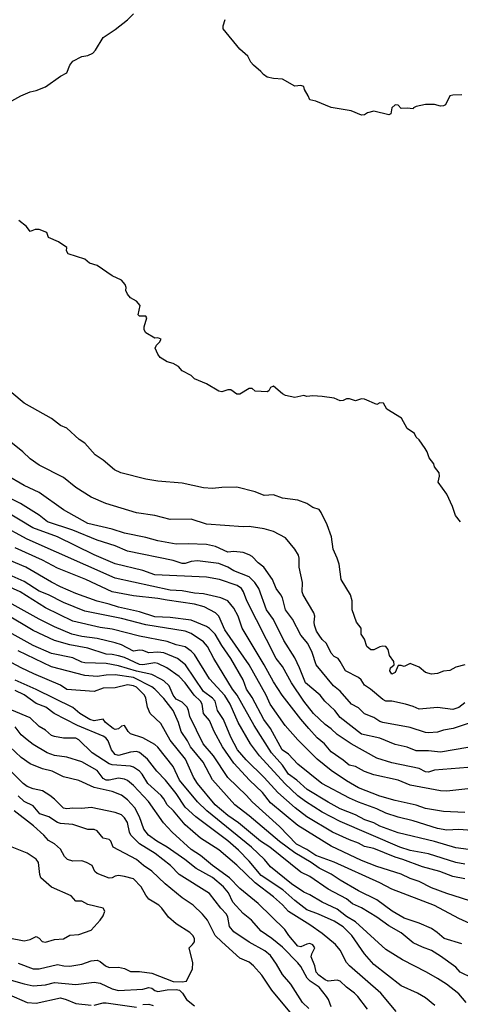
# Model space of a CAD drawing. Header units: metres. Extents: x -51132 to -49532, y -231222 to -229437.
# Tile 224 of 256: x -49958 to -49886, y -230453 to -230291. Entities that reach past the tile are written whole.
import ezdxf

# ---------------------------------------------------------------- set-up
doc = ezdxf.new("R2010")
doc.units = ezdxf.units.M
doc.layers.add('CONTOUR_INDEX', color=1, linetype='Continuous')
doc.layers.add('CONTOUR_INTER', color=3, linetype='Continuous')

msp = doc.modelspace()

# ---------------------------------------------------------------- linework, layer by layer
at = {"layer": 'CONTOUR_INDEX'}
for points, elevation in [([(-49885.58, -230303.14), (-49887.08, -230303.15), (-49887.59, -230303.26), (-49888.26, -230304.76), (-49888.58, -230304.92), (-49889.08, -230304.97), (-49890.08, -230304.71), (-49891.58, -230304.69), (-49893.08, -230305.01), (-49893.53, -230305.26), (-49893.58, -230305.43), (-49894.58, -230305.3), (-49895.58, -230305.37), (-49896.08, -230304.81), (-49896.58, -230304.76), (-49897.12, -230305.26), (-49897.26, -230306.26), (-49897.58, -230306.42), (-49900.08, -230305.82), (-49901.08, -230306.1), (-49901.58, -230306.41), (-49902.08, -230306.45), (-49903.79, -230305.76), (-49907.08, -230305.18), (-49909.58, -230304.16), (-49910.58, -230303.96), (-49910.85, -230303.26), (-49911.48, -230302.26), (-49911.59, -230301.76), (-49912.08, -230301.59), (-49913.08, -230301.69), (-49915.08, -230300.55), (-49916.58, -230300.46), (-49917.58, -230300.19), (-49918.22, -230299.76), (-49918.64, -230299.26), (-49919.85, -230298.26), (-49920.3, -230297.76), (-49920.81, -230296.76), (-49922.08, -230295.63), (-49924.84, -230292.26), (-49924.87, -230291.76), (-49924.5, -230290.76)], 80), ([(-49884.58, -230410.39), (-49889.08, -230411.13), (-49891.08, -230410.92), (-49893.08, -230410.91), (-49894.58, -230410.29), (-49896.58, -230409.89), (-49899.08, -230408.85), (-49902.08, -230408.17), (-49905.58, -230405.42), (-49906.5, -230404.26), (-49908.12, -230402.76), (-49908.9, -230401.76), (-49911.3, -230399.76), (-49912.28, -230397.26), (-49913.08, -230395.64), (-49914.89, -230392.76), (-49916.58, -230389.35), (-49917.69, -230387.76), (-49918.97, -230384.26), (-49919.62, -230383.26), (-49920.58, -230382.34), (-49923.08, -230381.33), (-49924.08, -230380.71), (-49925.58, -230380.14), (-49929.08, -230379.72), (-49930.08, -230379.81), (-49931.08, -230380.14), (-49931.58, -230380.13), (-49933.08, -230379.65), (-49940.58, -230378.11), (-49942.58, -230377.22), (-49945.58, -230376.32), (-49949.58, -230374.66), (-49953.71, -230373.26), (-49955.08, -230372.21), (-49958.18, -230370.26), (-49961.08, -230368.77)], 75), ([(-49881.58, -230427.53), (-49886.58, -230426.88), (-49890.08, -230425.79), (-49896.08, -230424.41), (-49899.08, -230423.28), (-49900.08, -230422.72), (-49901.54, -230422.26), (-49903.08, -230421.45), (-49905.58, -230420.45), (-49907.58, -230419.37), (-49911.01, -230417.26), (-49912.72, -230415.76), (-49914.11, -230414.76), (-49915.09, -230413.26), (-49916.89, -230411.26), (-49919.76, -230406.76), (-49922.55, -230401.76), (-49923.31, -230400.76), (-49926.4, -230395.76), (-49927.43, -230393.76), (-49928.08, -230393.03), (-49930.08, -230391.61), (-49931.08, -230391.25), (-49937.58, -230390.22), (-49941.58, -230389.17), (-49947.58, -230387.94), (-49951.08, -230386.56), (-49953.56, -230385.26), (-49955.08, -230384.66), (-49957.58, -230383.09), (-49962.08, -230381.12)], 70), ([(-49885.58, -230442.64), (-49888.52, -230441.76), (-49889.64, -230440.76), (-49890.58, -230440.12), (-49892.58, -230439.21), (-49895.08, -230438.41), (-49897.06, -230437.26), (-49899.58, -230435.38), (-49902.58, -230433.9), (-49905.58, -230432.17), (-49907.08, -230431.17), (-49909.08, -230430.18), (-49910.38, -230429.26), (-49913.08, -230427.67), (-49915.58, -230425.83), (-49920.58, -230421.57), (-49922.92, -230419.76), (-49926.58, -230415.68), (-49928.14, -230412.76), (-49930.24, -230410.26), (-49930.72, -230409.26), (-49931.76, -230407.76), (-49932.17, -230406.26), (-49933.05, -230404.26), (-49934.58, -230402.3), (-49936.1, -230400.76), (-49936.58, -230400.42), (-49939.58, -230398.85), (-49942.58, -230398.45), (-49944.08, -230398.46), (-49945.58, -230398.71), (-49947.58, -230398.56), (-49953.08, -230397.09), (-49958.58, -230394.48)], 65), ([(-49901.08, -230453.35), (-49902.71, -230451.26), (-49903.25, -230450.76), (-49904.58, -230449.75), (-49905.58, -230448.75), (-49906.08, -230448.59), (-49907.58, -230448.74), (-49908.08, -230448.55), (-49909.12, -230447.76), (-49909.56, -230447.26), (-49909.76, -230446.26), (-49910.37, -230444.76), (-49910.27, -230444.26), (-49909.76, -230443.26), (-49910.08, -230442.77), (-49910.58, -230442.6), (-49911.08, -230442.66), (-49912.08, -230443.13), (-49912.58, -230443), (-49914.05, -230441.26), (-49914.71, -230440.26), (-49919.08, -230436.02), (-49922.08, -230433.55), (-49923.8, -230431.76), (-49926.62, -230429.76), (-49928.58, -230428.11), (-49930.08, -230427.15), (-49933.24, -230424.26), (-49934.64, -230422.76), (-49937.14, -230419.26), (-49939.58, -230416.59), (-49940.58, -230415.77), (-49941.08, -230415.55), (-49942.08, -230415.39), (-49943.58, -230415.71), (-49944.08, -230415.71), (-49944.58, -230415.46), (-49945.58, -230414.13), (-49948.08, -230412.73), (-49950.58, -230411.96), (-49952.58, -230411.7), (-49953.79, -230411.26), (-49956.08, -230409.87), (-49957.08, -230409.13), (-49958.06, -230408.26), (-49959.08, -230406.99)], 60), ([(-49960.08, -230441.62), (-49957.58, -230442.16), (-49956.58, -230441.94), (-49955.58, -230441.43), (-49955.08, -230441.7), (-49954.62, -230442.26), (-49954.08, -230442.33), (-49952.58, -230441.92), (-49951.08, -230441.81), (-49950.08, -230441.18), (-49948.58, -230441.07), (-49946.58, -230440.36), (-49945.07, -230438.76), (-49944.58, -230438.03), (-49944.32, -230437.26), (-49944.58, -230436.75), (-49947.08, -230436.17), (-49948.08, -230435.59), (-49949.08, -230435.62), (-49949.85, -230434.76), (-49953.08, -230433.3), (-49954.81, -230431.76), (-49955.02, -230431.26), (-49955.2, -230429.26), (-49955.58, -230428.69), (-49957.08, -230427.72), (-49960.08, -230426.53)], 55)]:
    msp.add_lwpolyline(points, dxfattribs=dict(at, elevation=elevation))
at = {"layer": 'CONTOUR_INTER'}
for points, elevation in [([(-49959.58, -230304.13), (-49958.12, -230303.26), (-49956.58, -230302.6), (-49955.58, -230302.41), (-49954.08, -230301.79), (-49951.58, -230300.04), (-49950.58, -230299.52), (-49950.05, -230298.26), (-49949.58, -230297.58), (-49948.08, -230296.81), (-49947.08, -230296.64), (-49946.3, -230296.26), (-49945.82, -230295.76), (-49944.58, -230293.71), (-49942.58, -230292.41), (-49940.58, -230290.81), (-49939.58, -230289.79)], 79), ([(-49885.83, -230373.26), (-49886.64, -230372.26), (-49887.13, -230370.76), (-49888.07, -230368.76), (-49889.47, -230366.76), (-49889.26, -230365.76), (-49889.29, -230365.26), (-49890.07, -230364.26), (-49890.19, -230363.76), (-49890.95, -230362.76), (-49891.28, -230361.76), (-49891.6, -230361.26), (-49892.58, -230359.83), (-49893.08, -230359.39), (-49893.39, -230358.76), (-49894.58, -230357.97), (-49895.53, -230356.26), (-49897.95, -230354.76), (-49898.46, -230353.76), (-49899.08, -230353.73), (-49899.58, -230354.02), (-49901.58, -230353.14), (-49902.08, -230353.07), (-49903.08, -230353.39), (-49904.08, -230353.1), (-49904.58, -230353.1), (-49905.08, -230353.33), (-49905.58, -230353.39), (-49906.58, -230352.98), (-49908.58, -230352.67), (-49910.08, -230352.58), (-49911.08, -230352.68), (-49911.58, -230352.53), (-49913.08, -230352.85), (-49914.58, -230352.51), (-49915.07, -230352.26), (-49916.58, -230350.97), (-49917.08, -230351.22), (-49917.33, -230351.76), (-49917.58, -230351.95), (-49919.58, -230351.83), (-49920.08, -230351.35), (-49920.58, -230351.37), (-49922.08, -230352.33), (-49922.58, -230352.31), (-49923.58, -230351.58), (-49924.08, -230351.59), (-49925.08, -230351.93), (-49925.58, -230351.83), (-49927.58, -230350.6), (-49929.58, -230349.78), (-49930.13, -230349.26), (-49931.58, -230348.47), (-49932.18, -230347.76), (-49933.08, -230347.25), (-49934.08, -230346.99), (-49935.22, -230346.26), (-49935.59, -230345.76), (-49936.04, -230344.76), (-49935.82, -230344.26), (-49935.3, -230343.76), (-49935.04, -230343.26), (-49935.58, -230343.06), (-49936.08, -230343.1), (-49937.58, -230342.23), (-49937.84, -230341.76), (-49937.81, -230341.26), (-49937.41, -230339.76), (-49937.58, -230339.5), (-49938.58, -230339.51), (-49938.83, -230339.26), (-49938.52, -230337.76), (-49939.08, -230337.01), (-49940.08, -230336.45), (-49940.58, -230335.87), (-49940.84, -230335.26), (-49940.8, -230334.76), (-49940.96, -230334.26), (-49941.58, -230333.6), (-49943.08, -230332.88), (-49945.58, -230331.15), (-49946.81, -230330.76), (-49947.58, -230330.15), (-49950.36, -230329.26), (-49950.62, -230328.76), (-49950.58, -230328.19), (-49951.94, -230327.26), (-49953.58, -230326.55), (-49953.84, -230325.76), (-49955.08, -230325.26), (-49955.79, -230325.26), (-49956.58, -230325.59), (-49957.19, -230324.76), (-49958.46, -230323.76)], 79), ([(-49885.08, -230396.77), (-49886.58, -230397.17), (-49887.58, -230397.72), (-49888.58, -230397.81), (-49889.58, -230398.2), (-49890.58, -230398.3), (-49891.58, -230398.02), (-49892.58, -230397.17), (-49894.08, -230396.56), (-49895.08, -230397.08), (-49895.58, -230396.91), (-49896.08, -230396.91), (-49896.58, -230398.04), (-49897.08, -230398.31), (-49897.44, -230397.76), (-49897.31, -230397.26), (-49896.72, -230396.76), (-49896.78, -230396.26), (-49897.48, -230395.26), (-49897.72, -230394.26), (-49898.08, -230393.79), (-49898.58, -230393.73), (-49899.08, -230393.82), (-49900.08, -230394.31), (-49900.58, -230394.32), (-49901.22, -230393.76), (-49901.58, -230392.57), (-49902.12, -230391.76), (-49902.17, -230390.76), (-49902.92, -230389.76), (-49903.64, -230387.76), (-49903.63, -230386.26), (-49903.91, -230385.26), (-49905.42, -230382.76), (-49905.79, -230380.26), (-49906.08, -230379.26), (-49906.77, -230377.76), (-49907.05, -230375.76), (-49907.76, -230373.76), (-49908.73, -230371.76), (-49909.08, -230371.28), (-49910.08, -230370.92), (-49911.08, -230370.29), (-49912.58, -230369.73), (-49915.08, -230369.39), (-49916.58, -230368.86), (-49918.08, -230368.96), (-49919.58, -230368.33), (-49922.58, -230367.58), (-49925.08, -230367.63), (-49926.58, -230367.79), (-49928.08, -230367.7), (-49931.58, -230366.94), (-49935.58, -230366.6), (-49937.58, -230366.25), (-49941.67, -230365.26), (-49942.72, -230364.76), (-49944.58, -230363.13), (-49945.88, -230362.26), (-49947.58, -230360.36), (-49948.52, -230359.76), (-49950.58, -230357.88), (-49951.58, -230357.47), (-49953.08, -230356.28), (-49957.55, -230353.76), (-49959.58, -230352.07)], 78), ([(-49885.08, -230403.02), (-49886.08, -230403.77), (-49887.08, -230404.14), (-49889.58, -230403.79), (-49892.58, -230404.09), (-49893.58, -230403.64), (-49894.88, -230403.26), (-49897.08, -230402.76), (-49898.08, -230402.77), (-49898.58, -230402.5), (-49900.62, -230400.76), (-49901.58, -230400.1), (-49902.16, -230399.26), (-49902.58, -230398.89), (-49904.74, -230397.76), (-49905.58, -230396.21), (-49905.94, -230395.76), (-49906.58, -230395.41), (-49907.08, -230394.89), (-49907.87, -230393.26), (-49908.58, -230392.6), (-49909.08, -230391.93), (-49909.48, -230391.26), (-49909.81, -230390.26), (-49909.89, -230389.76), (-49909.75, -230388.76), (-49909.91, -230388.26), (-49911.7, -230385.26), (-49911.85, -230384.76), (-49911.8, -230383.26), (-49912.32, -230380.76), (-49912.33, -230379.26), (-49912.47, -230378.76), (-49913.08, -230377.76), (-49914.58, -230375.9), (-49916.58, -230374.86), (-49918.08, -230374.44), (-49920.58, -230374.06), (-49921.58, -230374.13), (-49927.58, -230373.68), (-49930.08, -230372.84), (-49933.58, -230372.88), (-49936.08, -230372.27), (-49939.08, -230371.79), (-49944.13, -230370.26), (-49946.58, -230369.25), (-49949.08, -230367.64), (-49951.08, -230365.99), (-49955.08, -230363.98), (-49956.58, -230362.95), (-49957.79, -230361.76), (-49960.32, -230359.76)], 77), ([(-49884.08, -230406.28), (-49887.01, -230407.26), (-49888.58, -230407.51), (-49889.58, -230407.86), (-49891.08, -230407.93), (-49891.58, -230407.88), (-49894.08, -230407.1), (-49898.58, -230406.25), (-49899.08, -230406.08), (-49900.08, -230405.41), (-49901.58, -230404.84), (-49902.58, -230403.87), (-49903.75, -230403.26), (-49905.58, -230401.11), (-49906.71, -230400.26), (-49909.54, -230396.76), (-49910.23, -230394.76), (-49910.92, -230393.26), (-49912.08, -230391.92), (-49913.46, -230389.26), (-49914.57, -230387.76), (-49915.08, -230385.76), (-49915.34, -230385.26), (-49916.15, -230384.26), (-49916.72, -230382.76), (-49918.14, -230380.76), (-49919.08, -230380.02), (-49920.08, -230378.97), (-49920.58, -230378.7), (-49921.58, -230378.35), (-49923.08, -230378.17), (-49924.08, -230378.25), (-49926.08, -230377.36), (-49927.58, -230377.02), (-49930.58, -230376.88), (-49932.58, -230376.95), (-49935.58, -230376.43), (-49937.58, -230375.84), (-49941.08, -230375.16), (-49943.08, -230374.47), (-49947.08, -230373.57), (-49951.08, -230371.33), (-49955.08, -230368.47), (-49957.58, -230367.31), (-49960.58, -230365.56)], 76), ([(-49884.58, -230413.67), (-49890.08, -230414.07), (-49891.08, -230414.4), (-49891.58, -230414.38), (-49892.58, -230413.83), (-49897.08, -230412.86), (-49899.58, -230412.11), (-49903.79, -230409.76), (-49906.08, -230408.25), (-49907.08, -230407.31), (-49908.08, -230406.6), (-49909.96, -230404.76), (-49911.58, -230402.78), (-49913.58, -230399.72), (-49915.08, -230397.04), (-49916.13, -230395.76), (-49920.94, -230386.26), (-49921.48, -230384.76), (-49921.83, -230384.26), (-49922.53, -230383.76), (-49925.43, -230382.76), (-49927.58, -230382.4), (-49936.08, -230381.98), (-49938.08, -230381.29), (-49942.58, -230380.17), (-49946.08, -230378.69), (-49952.08, -230375.76), (-49956.15, -230374.26), (-49960.58, -230371.56)], 74), ([(-49884.58, -230417.15), (-49888.08, -230417.55), (-49889.08, -230417.48), (-49894.08, -230416.57), (-49896.08, -230415.73), (-49900.08, -230414.86), (-49901.58, -230414.32), (-49903.08, -230413.51), (-49904.12, -230413.26), (-49905.08, -230412.44), (-49907.08, -230411.06), (-49908.2, -230409.76), (-49909.36, -230408.76), (-49910.78, -230407.26), (-49912.08, -230405.72), (-49915.12, -230401.76), (-49916.58, -230399.57), (-49918.08, -230396.78), (-49921.7, -230390.76), (-49922.38, -230388.76), (-49923.08, -230387.45), (-49924.08, -230386.28), (-49925.25, -230385.76), (-49928.08, -230385.09), (-49929.58, -230385), (-49931.58, -230384.63), (-49933.58, -230384.51), (-49942.58, -230382.52), (-49957.08, -230376.14), (-49961.58, -230373.71)], 73), ([(-49885.08, -230421.06), (-49888.58, -230420.9), (-49891.58, -230420.39), (-49893.08, -230419.85), (-49896.58, -230419.08), (-49899.08, -230418.38), (-49902.58, -230417.01), (-49904.58, -230415.83), (-49907.08, -230414.14), (-49909.38, -230412.26), (-49912.58, -230409.1), (-49914.66, -230406.76), (-49917.12, -230403.26), (-49917.75, -230401.76), (-49920.59, -230396.76), (-49924.58, -230391.05), (-49925.53, -230388.76), (-49926.08, -230388.23), (-49927.95, -230387.26), (-49929.58, -230386.81), (-49934.08, -230386.18), (-49935.58, -230385.86), (-49939.58, -230385.43), (-49943.08, -230384.77), (-49947.41, -230382.76), (-49952.08, -230380.88), (-49954.58, -230379.58), (-49959.08, -230377.58)], 72), ([(-49881.08, -230424.2), (-49886.08, -230423.82), (-49888.08, -230423.97), (-49889.58, -230423.7), (-49893.58, -230422.41), (-49896.08, -230421.81), (-49898.08, -230421.17), (-49899.58, -230420.43), (-49902.58, -230419.37), (-49904.08, -230418.69), (-49908.61, -230416.26), (-49912.58, -230413.12), (-49914.08, -230411.46), (-49915.12, -230410.76), (-49917.06, -230407.26), (-49918.13, -230405.76), (-49920.08, -230402.17), (-49921.02, -230400.76), (-49921.58, -230399.25), (-49923.58, -230395.73), (-49925.08, -230393.59), (-49926.17, -230391.76), (-49927.08, -230390.79), (-49927.58, -230390.47), (-49930.08, -230389.42), (-49933.58, -230388.98), (-49936.08, -230388.89), (-49938.58, -230388.09), (-49942.08, -230387.31), (-49943.58, -230386.8), (-49945.58, -230386.31), (-49949.08, -230385.05), (-49951.58, -230383.96), (-49953.08, -230383.21), (-49957.29, -230380.76), (-49961.08, -230379.15)], 71), ([(-49885.08, -230429.54), (-49886.58, -230429.27), (-49891.08, -230427.82), (-49894.08, -230427.29), (-49895.81, -230426.76), (-49905.58, -230422.52), (-49908.58, -230420.97), (-49911.29, -230419.26), (-49912.58, -230418.3), (-49914.71, -230416.26), (-49918.88, -230411.76), (-49920.33, -230409.76), (-49922.35, -230406.26), (-49923.71, -230403.26), (-49924.58, -230401.81), (-49927.08, -230399.06), (-49929.58, -230395.07), (-49930.08, -230394.53), (-49931.08, -230393.84), (-49932.58, -230393.47), (-49934.08, -230392.94), (-49938.58, -230392.08), (-49943.08, -230390.91), (-49945.08, -230390.63), (-49949.58, -230389.62), (-49954.08, -230387.39), (-49958.22, -230384.76), (-49961.58, -230383.32)], 69), ([(-49885.08, -230431.94), (-49887.08, -230431.57), (-49889.21, -230430.76), (-49892.08, -230430), (-49895.27, -230428.76), (-49896.58, -230428.41), (-49900.08, -230426.98), (-49901.58, -230426.64), (-49902.58, -230426.1), (-49904.08, -230425.56), (-49906.87, -230424.26), (-49911.08, -230421.74), (-49913.02, -230420.26), (-49915.87, -230417.76), (-49918.08, -230415.32), (-49921.08, -230412.39), (-49922.47, -230410.76), (-49923.58, -230408.69), (-49924.77, -230405.76), (-49925.78, -230404.26), (-49926.16, -230402.76), (-49926.58, -230402.24), (-49928.08, -230401.18), (-49931.02, -230396.76), (-49932.38, -230395.76), (-49934.58, -230394.8), (-49935.58, -230394.72), (-49937.08, -230394.82), (-49938.08, -230394.44), (-49938.58, -230394.39), (-49939.58, -230394.51), (-49941.58, -230393.51), (-49942.58, -230393.17), (-49945.58, -230392.48), (-49948.08, -230392.15), (-49949.76, -230391.76), (-49952.58, -230390.54), (-49955.08, -230389.29), (-49961.58, -230385.73)], 68), ([(-49883.08, -230435.97), (-49888.08, -230434.35), (-49890.58, -230433.4), (-49892.58, -230432.38), (-49894.08, -230431.87), (-49895.58, -230431.17), (-49899.58, -230429.9), (-49902.08, -230428.93), (-49907.08, -230426.59), (-49912.58, -230423.21), (-49917.08, -230419.47), (-49918.38, -230417.76), (-49920.5, -230415.76), (-49923.08, -230412.94), (-49924.93, -230410.26), (-49926.3, -230407.76), (-49927.08, -230405.94), (-49928.09, -230404.76), (-49928.29, -230403.26), (-49928.57, -230402.76), (-49929.59, -230401.76), (-49931.07, -230399.76), (-49932.08, -230398.7), (-49934.12, -230397.26), (-49935.58, -230396.56), (-49936.08, -230396.44), (-49938.08, -230396.76), (-49938.58, -230396.73), (-49941.08, -230395.6), (-49942.08, -230395.28), (-49943.08, -230395.07), (-49944.08, -230395.05), (-49947.08, -230394.04), (-49950.08, -230393.49), (-49952.58, -230392.78), (-49956.08, -230391.15), (-49960.58, -230388.47)], 67), ([(-49883.08, -230439.86), (-49886.08, -230438.49), (-49890.08, -230436.31), (-49897.08, -230433.63), (-49899.08, -230432.6), (-49906.58, -230429.23), (-49909.58, -230428.11), (-49911.08, -230427.1), (-49912.77, -230426.26), (-49915.58, -230423.33), (-49920.08, -230419.32), (-49921, -230418.26), (-49924.08, -230415.3), (-49926.45, -230411.76), (-49928.11, -230409.76), (-49930.34, -230405.26), (-49930.52, -230404.26), (-49930.78, -230403.76), (-49931.58, -230402.93), (-49932.58, -230402.4), (-49933.08, -230401.76), (-49933.73, -230400.26), (-49934.58, -230399.43), (-49935.08, -230399.13), (-49936.58, -230398.36), (-49939.08, -230397.85), (-49942.08, -230396.92), (-49944.08, -230396.59), (-49947.58, -230396.43), (-49948.08, -230396.34), (-49949.58, -230395.62), (-49953.08, -230394.91), (-49956.08, -230393.63), (-49961.58, -230390.61)], 66), ([(-49883.83, -230448.26), (-49885.86, -230447.26), (-49886.58, -230446.45), (-49889.08, -230444.63), (-49890.58, -230443.71), (-49892.08, -230443.2), (-49893.58, -230442.47), (-49895.58, -230440.84), (-49897.58, -230439.65), (-49899.58, -230438.24), (-49902.08, -230436.73), (-49903.58, -230436.07), (-49904.54, -230435.26), (-49907.58, -230433.63), (-49910.58, -230431.58), (-49912.08, -230430.87), (-49917.17, -230426.76), (-49918.69, -230425.76), (-49922.32, -230422.76), (-49924.08, -230421.55), (-49926.17, -230419.76), (-49929.08, -230416.28), (-49929.7, -230415.26), (-49931.05, -230412.26), (-49933.58, -230409.16), (-49935.08, -230406.41), (-49936.86, -230404.76), (-49937.31, -230403.76), (-49937.57, -230402.26), (-49937.78, -230401.76), (-49939.08, -230400.47), (-49939.58, -230400.23), (-49940.58, -230400.06), (-49942.58, -230400.57), (-49944.58, -230400.59), (-49946.08, -230401.14), (-49950.58, -230400.86), (-49951.58, -230400.12), (-49955.97, -230398.26), (-49958.08, -230397.29), (-49959.58, -230396.43)], 64), ([(-49884.87, -230452.26), (-49886.08, -230450.85), (-49888.12, -230449.26), (-49889.58, -230448.32), (-49891.38, -230447.26), (-49895.35, -230445.26), (-49898.08, -230443.54), (-49903.08, -230439.01), (-49904.58, -230438.12), (-49906.08, -230436.93), (-49908.58, -230435.77), (-49910.58, -230434.56), (-49911.58, -230434.12), (-49913.58, -230432.76), (-49917.08, -230429.96), (-49918.02, -230428.76), (-49920.19, -230426.76), (-49927.53, -230420.76), (-49929.08, -230419.27), (-49932.03, -230415.76), (-49933.08, -230413.49), (-49935.58, -230410.33), (-49936.08, -230409.89), (-49938.08, -230408.8), (-49940.08, -230408.12), (-49940.49, -230407.76), (-49941.08, -230406.73), (-49941.58, -230406.84), (-49942.08, -230407.31), (-49942.58, -230407.41), (-49942.93, -230407.26), (-49944.18, -230406.26), (-49944.58, -230405.71), (-49946.08, -230405.96), (-49946.75, -230405.76), (-49948.43, -230404.76), (-49949.58, -230403.82), (-49955.58, -230400.82), (-49959.08, -230399.32)], 63), ([(-49890.02, -230452.76), (-49891.58, -230451.51), (-49892.87, -230450.76), (-49895.58, -230449.54), (-49900.08, -230446.05), (-49901.61, -230444.26), (-49903.66, -230441.26), (-49905.08, -230439.83), (-49906.58, -230438.93), (-49909.16, -230437.76), (-49911.08, -230437.04), (-49913.08, -230435.51), (-49915.05, -230433.76), (-49918.58, -230431.39), (-49920.58, -230429.04), (-49922.34, -230427.26), (-49924.08, -230425.71), (-49929.34, -230421.76), (-49931.08, -230420.17), (-49932.58, -230417.9), (-49934.34, -230415.76), (-49935.73, -230414.26), (-49937.29, -230412.26), (-49938.58, -230411.18), (-49939.08, -230411.05), (-49940.08, -230411.13), (-49942.08, -230411.68), (-49942.58, -230411.5), (-49943.22, -230410.76), (-49943.75, -230409.26), (-49944.14, -230408.76), (-49944.58, -230408.49), (-49948.82, -230406.76), (-49952.62, -230404.76), (-49954.03, -230403.76), (-49955.58, -230403.11), (-49957.58, -230401.73), (-49959.08, -230400.98)], 62), ([(-49896.39, -230453.76), (-49898.93, -230450.76), (-49904.07, -230446.26), (-49904.58, -230445.69), (-49905.58, -230443.69), (-49906.36, -230442.76), (-49908.58, -230440.93), (-49910.58, -230439.48), (-49914.08, -230437.31), (-49915.08, -230436.23), (-49916.58, -230434.92), (-49919.58, -230432.63), (-49922.58, -230429.69), (-49925.58, -230427.18), (-49928.58, -230425.26), (-49931.08, -230423.1), (-49933.03, -230420.76), (-49934.04, -230419.76), (-49934.58, -230418.8), (-49935.04, -230418.26), (-49937.25, -230416.26), (-49938.16, -230414.76), (-49938.63, -230414.26), (-49939.58, -230413.6), (-49940.08, -230413.45), (-49943.08, -230413.21), (-49943.58, -230413.05), (-49946.37, -230411.26), (-49948.58, -230409.11), (-49949.08, -230408.84), (-49951.08, -230408.84), (-49952.58, -230408.58), (-49953.08, -230408.37), (-49954.08, -230407.54), (-49955.08, -230406.92), (-49956.58, -230405.48), (-49959.58, -230404.23)], 61), ([(-49907.08, -230452.98), (-49907.51, -230451.76), (-49907.82, -230451.26), (-49909.08, -230449.77), (-49910.53, -230448.76), (-49911.03, -230448.26), (-49912.08, -230446.37), (-49912.56, -230445.76), (-49915.08, -230443.19), (-49916.84, -230441.76), (-49918.58, -230440.56), (-49920.2, -230438.76), (-49921.58, -230437.67), (-49923.24, -230435.76), (-49923.94, -230434.26), (-49924.8, -230433.26), (-49926.58, -230431.72), (-49929.27, -230430.26), (-49931.15, -230428.76), (-49934.08, -230426.75), (-49935.77, -230425.76), (-49937.11, -230424.76), (-49937.9, -230423.76), (-49938.61, -230421.76), (-49939.38, -230420.26), (-49940.58, -230418.97), (-49941.58, -230418.21), (-49943.08, -230417.61), (-49946.08, -230416.95), (-49948.58, -230415.78), (-49951.08, -230415.18), (-49952.96, -230414.26), (-49954.58, -230413.89), (-49956.58, -230413.03), (-49958.08, -230412.01), (-49959.92, -230410.26)], 59), ([(-49910.77, -230453.26), (-49911.78, -230452.26), (-49913.72, -230449.26), (-49915.08, -230447.67), (-49916.08, -230445.95), (-49917.08, -230444.54), (-49917.99, -230443.76), (-49920.58, -230442.35), (-49923.08, -230440.67), (-49923.79, -230439.76), (-49924.05, -230438.26), (-49924.32, -230437.76), (-49925.23, -230436.76), (-49927.08, -230434.33), (-49932.08, -230431.22), (-49933.53, -230429.76), (-49936.04, -230427.76), (-49938.58, -230426.22), (-49940.01, -230424.76), (-49940.25, -230424.26), (-49940.58, -230422.69), (-49941.08, -230421.91), (-49941.58, -230421.45), (-49942.58, -230421.07), (-49946.58, -230420.23), (-49948.08, -230420.4), (-49949.58, -230420.33), (-49950.58, -230420.47), (-49951.08, -230420.33), (-49952.58, -230418.84), (-49953.33, -230418.26), (-49954.58, -230417.48), (-49956.08, -230417.17), (-49957.08, -230416.76), (-49957.73, -230416.26), (-49959.58, -230414.41)], 58), ([(-49913.07, -230454.76), (-49916.83, -230450.26), (-49918.46, -230447.76), (-49919.83, -230446.26), (-49920.58, -230445.63), (-49922.08, -230444.97), (-49925.08, -230442.32), (-49926.14, -230441.26), (-49927.44, -230438.76), (-49928.25, -230437.76), (-49929.8, -230436.26), (-49931.58, -230435.06), (-49934.37, -230432.76), (-49936.58, -230430.67), (-49937.96, -230429.76), (-49939.08, -230428.75), (-49942.94, -230426.76), (-49943.34, -230425.76), (-49943.58, -230425.51), (-49944.58, -230425.24), (-49945.58, -230424.05), (-49946.08, -230423.85), (-49947.08, -230423.83), (-49949.58, -230423.04), (-49951.58, -230422.86), (-49952.08, -230422.68), (-49953.54, -230421.76), (-49954.99, -230421.26), (-49956.08, -230419.97), (-49957.56, -230419.26), (-49958.58, -230418.31)], 57), ([(-49958.58, -230445.78), (-49956.08, -230446.71), (-49955.08, -230446.74), (-49952.08, -230446.05), (-49951.06, -230446.26), (-49950.08, -230446.29), (-49948.08, -230445.98), (-49946.58, -230445.43), (-49945.58, -230445.31), (-49945.08, -230445.51), (-49944.18, -230446.26), (-49943.58, -230446.53), (-49942.08, -230446.45), (-49941.08, -230446.69), (-49940.08, -230447.19), (-49938.58, -230447.15), (-49936.58, -230447.44), (-49933.08, -230448.79), (-49931.58, -230448.89), (-49930.87, -230448.76), (-49929.91, -230446.76), (-49929.81, -230445.76), (-49930.46, -230443.26), (-49929.86, -230442.76), (-49929.58, -230442.3), (-49929.58, -230441.76), (-49929.81, -230441.26), (-49930.3, -230440.76), (-49932.58, -230439.35), (-49933.86, -230438.26), (-49934.94, -230436.76), (-49935.43, -230436.26), (-49937.08, -230435.27), (-49937.58, -230434.62), (-49938.31, -230433.26), (-49939.58, -230431.95), (-49941.08, -230431.54), (-49942.08, -230431.4), (-49942.58, -230431.49), (-49943.08, -230431.77), (-49943.58, -230431.82), (-49945.58, -230431.09), (-49945.93, -230430.76), (-49946.41, -230429.76), (-49947.34, -230429.26), (-49948.08, -230428.98), (-49949.58, -230429.04), (-49950.46, -230428.76), (-49950.92, -230428.26), (-49951.58, -230427.09), (-49952.08, -230426.62), (-49952.58, -230426.19), (-49953.58, -230425.67), (-49954.32, -230424.76), (-49956.02, -230423.26), (-49959.21, -230420.76)], 56), ([(-49960.08, -230448.51), (-49957.58, -230449.22), (-49956.08, -230449.51), (-49954.08, -230449.39), (-49952.58, -230449), (-49949.08, -230449.32), (-49946.08, -230448.92), (-49945.08, -230449.07), (-49943.08, -230450.04), (-49942.08, -230450.32), (-49938.08, -230450.09), (-49937.08, -230449.81), (-49936.58, -230449.92), (-49936.08, -230450.3), (-49935.58, -230450.47), (-49934.08, -230450.21), (-49932.58, -230450.15), (-49932.05, -230450.26), (-49931.54, -230450.76), (-49930.85, -230451.76), (-49929.58, -230452.82)], 57), ([(-49960.08, -230450.93), (-49957.08, -230452.28), (-49955.58, -230452.35), (-49951.58, -230451.52), (-49950.67, -230451.76), (-49949.08, -230452.44), (-49946.58, -230452.73)], 58), ([(-49946.08, -230452.72), (-49944.58, -230452.31), (-49944.08, -230452.31), (-49939.08, -230453.06)], 58), ([(-49938.08, -230452.61), (-49937.08, -230452.56), (-49936.34, -230452.76)], 58)]:
    msp.add_lwpolyline(points, dxfattribs=dict(at, elevation=elevation))

doc.saveas('drawing.dxf')
